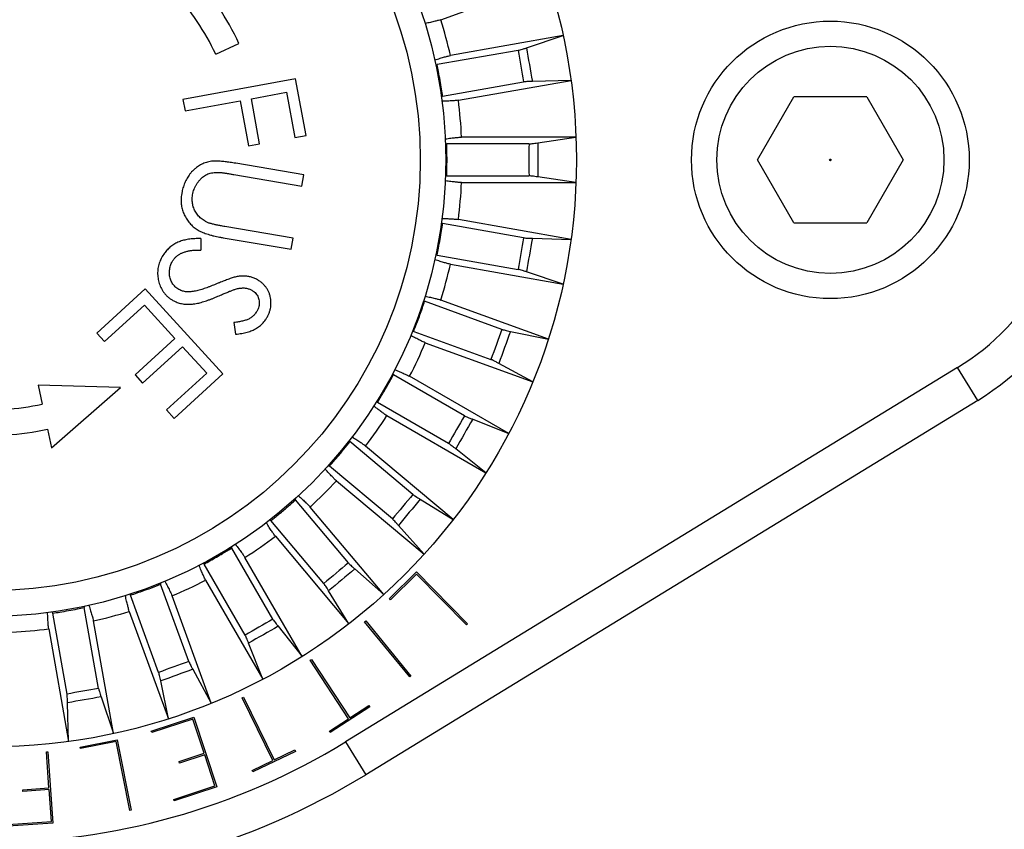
# Model space of a CAD drawing. Header units: millimetres. Extents: x 10 to 584, y 4 to 410.
# Tile 10 of 57: x 149.51 to 153.41, y 143.94 to 147.15. Entities that reach past the tile are written whole.
import ezdxf

# ---------------------------------------------------------------- set-up
doc = ezdxf.new("R2010")
doc.units = ezdxf.units.MM
doc.header["$LTSCALE"] = 32.67
doc.layers.get('0').update_dxf_attribs({"linetype": 'CONTINUOUS'})
doc.styles.get("Standard").update_dxf_attribs({"font": 'txt', "width": 0.8})
doc.dimstyles.new('DIMSTYLE_1', dxfattribs={"dimtxt": 2.5, "dimasz": 3, "dimexe": 2, "dimexo": 1.5, "dimtad": 1, "dimlfac": 5, "dimzin": 0, "dimdsep": 46, "dimtxsty": 'Standard', "dimblk": '_FILLED', "dimblk1": '_FILLED', "dimblk2": '_FILLED', "dimcen": 0.09, "dimadec": 0, "dimazin": 0, "dimtp": 0.01, "dimtm": 0.01, "dimtfac": 1, "dimtofl": 0, "dimtmove": 0, "dimatfit": 3, "dimldrblk": '_FILLED', "dimfxl": 1, "dimtolj": 1, "dimtzin": 0, "dimarcsym": 0})

# ---------------------------------------------------------------- blocks, each defined once
blk = doc.blocks.new('_FILLED')
at = {"color": 0, "linetype": 'ByBlock'}
blk.add_solid([(0, 0), (-1, 0.1667), (-1, -0.1667)], dxfattribs=at)
blk = doc.blocks.new('*D1')
at = {"color": 2, "linetype": 'Continuous', "transparency": 16777216}
for p, q in [((135.5576, 147.4407), (135.5576, 169.7138)), ((235.1576, 148.2407), (235.1576, 169.7138)), ((135.5576, 167.7138), (185.3576, 167.7138)), ((235.1576, 167.7138), (185.3576, 167.7138))]:
    blk.add_line(p, q, dxfattribs=at)
at = {"color": 2, "linetype": 'Continuous', "transparency": 16777216, "xscale": 3, "yscale": 3, "zscale": 3, "rotation": 180}
blk.add_blockref('_FILLED', (135.5576, 167.7138), dxfattribs=at)
at = {"color": 2, "linetype": 'Continuous', "transparency": 16777216, "xscale": 3, "yscale": 3, "zscale": 3}
blk.add_blockref('_FILLED', (235.1576, 167.7138), dxfattribs=at)
at = {"color": 2, "linetype": 'Continuous', "transparency": 16777216, "insert": (185.3576, 170.8388), "char_height": 2.5, "width": 12, "attachment_point": 2, "line_spacing_factor": 0.9}
blk.add_mtext('498.00', dxfattribs=at)

msp = doc.modelspace()

# ---------------------------------------------------------------- linework, layer by layer
at = {"color": 7, "linetype": 'Continuous'}
for p, q in [((151.1797, 147.1463), (151.6055, 147.3012)), ((151.664, 147.0831), (151.2177, 147.0044)), ((151.5186, 147.0346), (151.664, 147.0831)), ((150.2878, 147.0094), (150.3799, 147.0523)), ((151.4853, 147.0247), (151.1645, 146.9681)), ((150.6045, 146.9113), (150.1582, 146.8293)), ((150.6456, 146.6877), (150.6045, 146.9113)), ((151.1866, 146.843), (151.5074, 146.8996)), ((151.249, 146.8271), (151.6953, 146.9057)), ((151.6953, 146.9057), (151.5421, 146.9016)), ((150.4291, 146.8332), (150.5686, 146.8589)), ((150.5686, 146.8589), (150.6015, 146.6796)), ((152.4338, 146.5907), (152.5782, 146.8407)), ((152.8669, 146.8407), (152.5782, 146.8407)), ((152.8669, 146.8407), (153.0112, 146.5907)), ((150.1582, 146.8293), (150.1664, 146.785)), ((150.1664, 146.785), (150.3851, 146.8252)), ((150.3851, 146.8252), (150.418, 146.6459)), ((150.462, 146.654), (150.4291, 146.8332)), ((150.6015, 146.6796), (150.6456, 146.6877)), ((151.7149, 146.6808), (151.2618, 146.6807)), ((151.5634, 146.6582), (151.7149, 146.6808)), ((150.418, 146.6459), (150.462, 146.654)), ((151.5288, 146.6542), (151.2031, 146.6542)), ((150.6365, 146.5316), (150.367, 146.5772)), ((152.5782, 146.3407), (152.4338, 146.5907)), ((153.0112, 146.5907), (152.8669, 146.3407)), ((150.3595, 146.5327), (150.629, 146.4871)), ((150.629, 146.4871), (150.6365, 146.5316)), ((151.2031, 146.5272), (151.5288, 146.5272)), ((151.2618, 146.5007), (151.7149, 146.5006)), ((151.7149, 146.5006), (151.5634, 146.5232)), ((151.5074, 146.2819), (151.1866, 146.3384)), ((151.6953, 146.2757), (151.249, 146.3543)), ((152.5782, 146.3407), (152.8669, 146.3407)), ((150.5941, 146.2808), (150.3246, 146.3264)), ((150.2289, 146.2786), (150.2296, 146.2333)), ((150.317, 146.2818), (150.5865, 146.2361)), ((150.5865, 146.2361), (150.5941, 146.2808)), ((151.5421, 146.2798), (151.6953, 146.2757)), ((151.1645, 146.2134), (151.4853, 146.1568)), ((151.2177, 146.1771), (151.664, 146.0983)), ((151.664, 146.0983), (151.5186, 146.1469)), ((150.0091, 146.0791), (149.8174, 145.9041)), ((150.3167, 145.7422), (150.0091, 146.0791)), ((151.4216, 145.9189), (151.1155, 146.0303)), ((151.6055, 145.8802), (151.1797, 146.0351)), ((149.8477, 145.8708), (150.0057, 146.0151)), ((150.0057, 146.0151), (150.1264, 145.883)), ((150.3603, 145.9458), (150.3662, 145.8993)), ((149.8174, 145.9041), (149.8477, 145.8708)), ((151.072, 145.911), (151.3781, 145.7995)), ((151.4554, 145.9108), (151.6055, 145.8802)), ((150.1264, 145.883), (149.9684, 145.7388)), ((151.1181, 145.866), (151.5439, 145.7109)), ((149.9985, 145.7058), (150.1565, 145.85)), ((150.1565, 145.85), (150.2526, 145.7447)), ((151.5439, 145.7109), (151.4092, 145.784)), ((150.2526, 145.7447), (150.0933, 145.5993)), ((153.2265, 145.7675), (150.8024, 144.2836)), ((153.306, 145.6375), (153.2265, 145.7675)), ((149.9684, 145.7388), (149.9985, 145.7058)), ((150.1236, 145.566), (150.3167, 145.7422)), ((151.274, 145.5763), (150.9919, 145.7392)), ((151.4485, 145.5063), (151.056, 145.7328)), ((149.584, 145.6971), (149.6002, 145.6227)), ((149.9107, 145.6888), (149.584, 145.6971)), ((149.6379, 145.4489), (149.9107, 145.6888)), ((153.306, 145.6375), (150.882, 144.1536)), ((151.2105, 145.4663), (150.9284, 145.6292)), ((150.0933, 145.5993), (150.1236, 145.566)), ((150.966, 145.5769), (151.3584, 145.3503)), ((151.306, 145.5625), (151.4485, 145.5063)), ((149.6218, 145.5234), (149.6379, 145.4489)), ((151.0693, 145.2646), (150.8197, 145.474)), ((151.2289, 145.1653), (150.8817, 145.4565)), ((151.3584, 145.3503), (151.2385, 145.4456)), ((150.9876, 145.1673), (150.7381, 145.3767)), ((150.766, 145.3186), (151.1131, 145.0273)), ((150.8135, 144.9931), (150.6041, 145.2427)), ((151.0983, 145.2454), (151.2289, 145.1653)), ((150.9535, 144.8676), (150.6621, 145.2148)), ((150.7162, 144.9115), (150.5068, 145.161)), ((151.1131, 145.0273), (151.0115, 145.142)), ((150.5242, 145.099), (150.8155, 144.7519)), ((150.5144, 144.7702), (150.3516, 145.0523)), ((150.6305, 144.6223), (150.4038, 145.0148)), ((150.4044, 144.7067), (150.2416, 144.9888)), ((150.8387, 144.9692), (150.9535, 144.8676)), ((150.976, 144.8516), (151.0831, 144.9572)), ((151.0829, 144.9488), (150.9801, 144.8474)), ((151.2811, 144.7479), (151.0829, 144.9488)), ((151.0831, 144.9572), (151.2854, 144.7521)), ((150.1812, 144.6026), (150.0698, 144.9087)), ((150.248, 144.9248), (150.4745, 144.5323)), ((150.0619, 144.5592), (149.9505, 144.8653)), ((150.2698, 144.4368), (150.1148, 144.8627)), ((150.8155, 144.7519), (150.7353, 144.8825)), ((150.9801, 144.8474), (150.976, 144.8516)), ((149.824, 144.4954), (149.7674, 144.8163)), ((149.6989, 144.4734), (149.6423, 144.7942)), ((149.9456, 144.8011), (150.1006, 144.3752)), ((149.6264, 144.7318), (149.705, 144.2855)), ((149.8825, 144.3168), (149.8037, 144.7631)), ((150.5352, 144.7423), (150.6305, 144.6223)), ((150.8776, 144.7603), (150.8822, 144.7641)), ((151.0564, 144.5411), (150.8776, 144.7603)), ((150.8822, 144.7641), (151.061, 144.5448)), ((151.2854, 144.7521), (151.2811, 144.7479)), ((150.4745, 144.5323), (150.4183, 144.6748)), ((150.6617, 144.6073), (150.6669, 144.6107)), ((150.814, 144.3755), (150.6617, 144.6073)), ((150.6669, 144.6107), (150.8192, 144.3788)), ((150.1968, 144.5715), (150.2698, 144.4368)), ((151.061, 144.5448), (151.0564, 144.5411)), ((150.1006, 144.3752), (150.0699, 144.5254)), ((149.8339, 144.4621), (149.8825, 144.3168)), ((150.3931, 144.4587), (150.3986, 144.4614)), ((150.5141, 144.2096), (150.3931, 144.4587)), ((150.3986, 144.4614), (150.5196, 144.2123)), ((149.705, 144.2855), (149.701, 144.4387)), ((150.8979, 144.4232), (150.7418, 144.3207)), ((150.8192, 144.3788), (150.8945, 144.4284)), ((150.8945, 144.4284), (150.8979, 144.4232)), ((150.0326, 144.3259), (150.2013, 144.3817)), ((150.2013, 144.3817), (150.2925, 144.1059)), ((150.1974, 144.3743), (150.0345, 144.3204)), ((150.2423, 144.2387), (150.1974, 144.3743)), ((150.7385, 144.3258), (150.814, 144.3755)), ((150.0345, 144.3204), (150.0326, 144.3259)), ((150.7418, 144.3207), (150.7385, 144.3258)), ((149.7507, 144.2635), (149.8981, 144.2924)), ((149.7519, 144.2578), (149.7507, 144.2635)), ((149.8934, 144.2855), (149.7519, 144.2578)), ((149.9471, 144.0118), (149.8934, 144.2855)), ((149.8981, 144.2924), (149.9529, 144.013)), ((150.8024, 144.2836), (150.882, 144.1536)), ((149.6175, 144.2446), (149.6234, 144.245)), ((149.6275, 144.1011), (149.6175, 144.2446)), ((149.6234, 144.245), (149.6432, 143.9621)), ((150.1431, 144.2059), (150.2423, 144.2387)), ((150.2442, 144.2328), (150.145, 144.1999)), ((150.2849, 144.1099), (150.2442, 144.2328)), ((150.6035, 144.2461), (150.4353, 144.1645)), ((150.5196, 144.2123), (150.6008, 144.2517)), ((150.6008, 144.2517), (150.6035, 144.2461)), ((150.145, 144.1999), (150.1431, 144.2059)), ((150.4327, 144.1701), (150.5141, 144.2096)), ((150.4353, 144.1645), (150.4327, 144.1701)), ((150.1219, 144.056), (150.2849, 144.1099)), ((149.5235, 144.0938), (149.6275, 144.1011)), ((149.5239, 144.0877), (149.5235, 144.0938)), ((149.6279, 144.0949), (149.5239, 144.0877)), ((149.6368, 143.9678), (149.6279, 144.0949)), ((150.2925, 144.1059), (150.1239, 144.0501)), ((150.1239, 144.0501), (150.1219, 144.056)), ((149.9529, 144.013), (149.9471, 144.0118)), ((149.4659, 143.9558), (149.6368, 143.9678)), ((149.6432, 143.9621), (149.4664, 143.9497))]:
    msp.add_line(p, q, dxfattribs=at)
for centre, radius in [((149.39, 146.5907), 2.3266), ((149.39, 146.5907), 1.8097), ((149.39, 146.5907), 1.7082), ((152.7225, 146.5907), 0.55), ((152.7225, 146.5907), 0.45), ((152.7225, 146.5907), 0.00333)]:
    msp.add_circle(centre, radius, dxfattribs=at)
for centre, radius, start, end in [((152.7225, 146.5907), 1.1176, 301.4735, 58.5265), ((152.7225, 146.5907), 0.9652, 301.4735, 58.5265), ((149.39, 146.5907), 1.0922, 25, 42.2492), ((149.39, 146.5907), 0.9906, 25, 42.2492), ((149.39, 146.5907), 1.8739, 12.753, 17.247), ((165.184, 149.3756), 13.8644, 189.72104, 190.27896), ((166.6827, 149.6399), 15.4207, 189.76406, 190.23594), ((149.2695, 146.5695), 1.9365, 11.045, 11.8788), ((149.2688, 146.5693), 1.9372, 8.955, 11.045), ((149.2695, 146.5695), 1.9365, 8.1212, 8.955), ((149.39, 146.5907), 1.8739, 2.753, 7.247), ((149.2676, 146.5907), 1.9365, 1.045, 1.8788), ((166.9498, 146.5907), 15.4211, 179.76407, 180.23593), ((165.4278, 146.5907), 13.8646, 179.72105, 180.27895), ((149.2669, 146.5907), 1.9372, 358.955, 1.045), ((149.2676, 146.5907), 1.9365, 358.1212, 358.955), ((149.39, 146.5907), 1.8739, 352.753, 357.247), ((149.2695, 146.612), 1.9365, 351.045, 351.8788), ((149.2688, 146.6121), 1.9372, 348.955, 351.045), ((166.6828, 143.5416), 15.4208, 169.76407, 170.23593), ((165.184, 143.8058), 13.8644, 169.72104, 170.27896), ((149.2695, 146.612), 1.9365, 348.1212, 348.955), ((149.39, 146.5907), 1.8739, 342.753, 347.247), ((149.275, 146.6326), 1.9365, 341.045, 341.8788), ((149.2744, 146.6328), 1.9371, 339.3724, 341.045), ((149.2748, 146.6327), 1.9367, 338.1212, 339.3724), ((165.8903, 140.5851), 15.4205, 159.76406, 160.23594), ((164.4603, 141.1056), 13.8643, 159.72104, 160.27896), ((149.39, 146.5907), 1.8739, 332.753, 337.247), ((149.2835, 146.6523), 1.9371, 329.3724, 331.045), ((149.284, 146.6519), 1.9365, 331.045, 331.8788), ((149.2839, 146.652), 1.9367, 328.1212, 329.3724), ((149.39, 146.5907), 0.9906, 265, 282.2492), ((149.39, 146.5907), 1.8739, 322.753, 327.247), ((164.5966, 137.8112), 15.4204, 149.76406, 150.23594), ((163.2789, 138.572), 13.8643, 149.72104, 150.27896), ((149.39, 146.5907), 1.0922, 265, 282.2492), ((149.2961, 146.6695), 1.9367, 320.6276, 321.8788), ((149.2958, 146.6698), 1.9371, 319.3724, 320.6276), ((149.2961, 146.6695), 1.9367, 318.1212, 319.3724), ((149.39, 146.5907), 1.8739, 312.753, 317.247), ((149.3112, 146.6846), 1.9367, 310.6276, 311.8788), ((162.841, 135.304), 15.4204, 139.76406, 140.23594), ((161.6755, 136.282), 13.8644, 139.72104, 140.27896), ((149.3109, 146.685), 1.9371, 309.3724, 310.6276), ((149.3112, 146.6846), 1.9367, 308.1212, 309.3724), ((149.39, 146.5907), 1.8739, 302.753, 307.247), ((149.3287, 146.6969), 1.9367, 300.6276, 301.8788), ((149.3285, 146.6973), 1.9371, 298.955, 300.6276), ((149.3288, 146.6967), 1.9365, 298.1212, 298.955), ((160.6767, 133.1398), 15.4203, 129.76406, 130.23594), ((159.6987, 134.3053), 13.8643, 129.72104, 130.27896), ((149.3479, 146.7064), 1.9371, 288.955, 290.6276), ((149.3481, 146.7059), 1.9367, 290.6276, 291.8788), ((149.39, 146.5907), 1.8739, 292.753, 297.247), ((149.3482, 146.7058), 1.9365, 288.1212, 288.955), ((149.3687, 146.712), 1.9372, 278.955, 281.045), ((149.3688, 146.7113), 1.9365, 281.045, 281.8788), ((149.3688, 146.7113), 1.9365, 278.1212, 278.955), ((149.39, 146.5907), 1.8739, 282.753, 287.247), ((158.1707, 131.3822), 15.4227, 119.76409, 120.23591), ((149.39, 146.5907), 1.8739, 272.753, 277.247), ((157.4099, 132.6998), 13.8666, 119.72109, 120.27891), ((155.3956, 130.0906), 15.4204, 109.76406, 110.23594), ((154.8752, 131.5205), 13.8642, 109.72104, 110.27896), ((152.4392, 129.2981), 15.4207, 99.76406, 100.23594), ((152.1749, 130.7968), 13.8644, 99.72104, 100.27896), ((149.39, 146.5907), 2.7051, 238.5265, 301.4735), ((149.39, 146.5907), 2.8575, 238.5265, 301.4735)]:
    msp.add_arc(centre, radius, start, end, dxfattribs=at)
for points, knots in [([(151.1797, 147.1463), (151.1767, 147.1452), (151.169, 147.143), (151.1553, 147.1394), (151.1376, 147.1353), (151.1244, 147.1324), (151.1173, 147.1309)], [0, 0, 0, 0, 0.150225, 0.372209, 0.658817, 1, 1, 1, 1]), ([(151.4853, 147.0247), (151.487, 147.025), (151.4911, 147.026), (151.4985, 147.0281), (151.5079, 147.0311), (151.5149, 147.0333), (151.5186, 147.0346)], [0, 0, 0, 0, 0.145293, 0.368163, 0.65788, 1, 1, 1, 1]), ([(151.156, 146.9865), (151.1629, 146.9888), (151.1757, 146.9929), (151.1932, 146.9982), (151.2068, 147.0019), (151.2145, 147.0038), (151.2177, 147.0044)], [0, 0, 0, 0, 0.341073, 0.627615, 0.849679, 1, 1, 1, 1]), ([(151.16, 146.9681), (151.16, 146.9679), (151.1605, 146.9677), (151.162, 146.9677), (151.1634, 146.9679), (151.1645, 146.9681)], [0, 0, 0, 0, 0.095908, 0.283909, 1, 1, 1, 1]), ([(151.5421, 146.9016), (151.5381, 146.9015), (151.5308, 146.9013), (151.5209, 146.9008), (151.5133, 146.9003), (151.509, 146.8999), (151.5074, 146.8996)], [0, 0, 0, 0, 0.34212, 0.631837, 0.854707, 1, 1, 1, 1]), ([(151.1866, 146.843), (151.1855, 146.8428), (151.1841, 146.8425), (151.1827, 146.842), (151.1823, 146.8416), (151.1823, 146.8415)], [0, 0, 0, 0, 0.71612, 0.904104, 1, 1, 1, 1]), ([(151.249, 146.8271), (151.2458, 146.8266), (151.2379, 146.8257), (151.2238, 146.8246), (151.2056, 146.8236), (151.1922, 146.823), (151.1849, 146.8228)], [0, 0, 0, 0, 0.150225, 0.372209, 0.658817, 1, 1, 1, 1]), ([(151.1979, 146.6739), (151.2051, 146.6749), (151.2184, 146.6767), (151.2365, 146.6789), (151.2506, 146.6802), (151.2585, 146.6807), (151.2618, 146.6807)], [0, 0, 0, 0, 0.341073, 0.627615, 0.849679, 1, 1, 1, 1]), ([(151.1986, 146.655), (151.1987, 146.6549), (151.1991, 146.6545), (151.2005, 146.6543), (151.202, 146.6542), (151.2031, 146.6542)], [0, 0, 0, 0, 0.095908, 0.283909, 1, 1, 1, 1]), ([(151.5288, 146.6542), (151.5305, 146.6542), (151.5348, 146.6545), (151.5424, 146.6553), (151.5522, 146.6566), (151.5595, 146.6576), (151.5634, 146.6582)], [0, 0, 0, 0, 0.145292, 0.368161, 0.657879, 1, 1, 1, 1]), ([(150.2716, 146.5849), (150.2679, 146.5843), (150.2609, 146.5832), (150.2508, 146.5806), (150.2415, 146.5774), (150.2324, 146.5734), (150.2237, 146.5685), (150.2153, 146.5631), (150.2072, 146.5569), (150.1997, 146.5501), (150.1924, 146.5427), (150.1859, 146.5348), (150.1797, 146.5266), (150.1743, 146.5179), (150.1695, 146.5088), (150.1651, 146.4992), (150.1613, 146.4894), (150.1581, 146.4794), (150.1554, 146.4685), (150.154, 146.4609), (150.1532, 146.4568)], [0, 0, 0, 0, 0.060349, 0.113097, 0.166241, 0.218606, 0.271709, 0.325872, 0.37858, 0.43498, 0.488333, 0.543987, 0.598676, 0.652408, 0.707825, 0.764245, 0.820671, 0.876337, 0.933009, 1, 1, 1, 1]), ([(150.367, 146.5772), (150.3631, 146.5779), (150.3559, 146.5791), (150.3453, 146.5807), (150.3351, 146.5821), (150.3251, 146.5833), (150.3153, 146.5843), (150.3059, 146.5851), (150.2968, 146.5857), (150.2881, 146.5859), (150.2798, 146.5858), (150.2744, 146.5852), (150.2716, 146.5849)], [0, 0, 0, 0, 0.123809, 0.229278, 0.336362, 0.442562, 0.544996, 0.643929, 0.738254, 0.830922, 0.913244, 1, 1, 1, 1]), ([(150.1961, 146.4519), (150.1969, 146.4559), (150.1984, 146.4633), (150.202, 146.4739), (150.2064, 146.4837), (150.2116, 146.4933), (150.2177, 146.5024), (150.2243, 146.5109), (150.2316, 146.5185), (150.2394, 146.5251), (150.2478, 146.5307), (150.2569, 146.535), (150.2666, 146.538), (150.2768, 146.5401), (150.2878, 146.5411), (150.2954, 146.541), (150.2995, 146.5409)], [0, 0, 0, 0, 0.080902, 0.150635, 0.222675, 0.295379, 0.368975, 0.440822, 0.510816, 0.579413, 0.645761, 0.711593, 0.779135, 0.848703, 0.91833, 1, 1, 1, 1]), ([(150.2995, 146.5409), (150.3012, 146.5409), (150.3044, 146.5407), (150.3094, 146.5403), (150.3149, 146.5395), (150.321, 146.5387), (150.3272, 146.5379), (150.3331, 146.537), (150.3392, 146.5361), (150.3455, 146.5351), (150.3523, 146.5339), (150.357, 146.5331), (150.3595, 146.5327)], [0, 0, 0, 0, 0.08702, 0.159047, 0.247912, 0.361312, 0.461323, 0.557416, 0.65888, 0.764172, 0.873011, 1, 1, 1, 1]), ([(151.2031, 146.5272), (151.202, 146.5272), (151.2005, 146.5272), (151.1991, 146.5269), (151.1986, 146.5266), (151.1986, 146.5265)], [0, 0, 0, 0, 0.709741, 0.900412, 1, 1, 1, 1]), ([(151.5634, 146.5232), (151.5595, 146.5238), (151.5522, 146.5248), (151.5424, 146.5261), (151.5348, 146.5269), (151.5305, 146.5272), (151.5288, 146.5272)], [0, 0, 0, 0, 0.342121, 0.63184, 0.854708, 1, 1, 1, 1]), ([(151.2618, 146.5007), (151.2586, 146.5007), (151.2506, 146.5012), (151.2365, 146.5026), (151.2184, 146.5048), (151.2051, 146.5066), (151.1979, 146.5076)], [0, 0, 0, 0, 0.15022, 0.372215, 0.658834, 1, 1, 1, 1]), ([(150.1532, 146.4568), (150.1526, 146.453), (150.1516, 146.4459), (150.1508, 146.4354), (150.1507, 146.4255), (150.1514, 146.4156), (150.1527, 146.4058), (150.1547, 146.3962), (150.1574, 146.3869), (150.161, 146.3779), (150.1652, 146.3689), (150.1702, 146.3601), (150.1756, 146.3517), (150.1816, 146.3436), (150.1879, 146.3361), (150.195, 146.3291), (150.2023, 146.3227), (150.21, 146.3169), (150.2184, 146.3118), (150.2273, 146.3072), (150.2368, 146.303), (150.2469, 146.2991), (150.2574, 146.2956), (150.2685, 146.2923), (150.2798, 146.2894), (150.2915, 146.2866), (150.3038, 146.2841), (150.3124, 146.2826), (150.317, 146.2818)], [0, 0, 0, 0, 0.042508, 0.078771, 0.115016, 0.15132, 0.188291, 0.223725, 0.258545, 0.294354, 0.330918, 0.367503, 0.405075, 0.441026, 0.477944, 0.513062, 0.550019, 0.584719, 0.619443, 0.657181, 0.694991, 0.73394, 0.776191, 0.815804, 0.862186, 0.904373, 0.947662, 1, 1, 1, 1]), ([(150.2556, 146.3427), (150.2522, 146.3443), (150.2461, 146.3474), (150.2375, 146.3527), (150.2299, 146.3583), (150.223, 146.3646), (150.2167, 146.3715), (150.2112, 146.379), (150.2064, 146.387), (150.2024, 146.3955), (150.1991, 146.4044), (150.1967, 146.4134), (150.1952, 146.4228), (150.1946, 146.4321), (150.1946, 146.442), (150.1956, 146.4485), (150.1961, 146.4519)], [0, 0, 0, 0, 0.083363, 0.154156, 0.224688, 0.293889, 0.363544, 0.43254, 0.501899, 0.571913, 0.641991, 0.712123, 0.78134, 0.853322, 0.921712, 1, 1, 1, 1]), ([(150.3246, 146.3264), (150.3215, 146.3269), (150.3157, 146.3279), (150.3075, 146.3294), (150.3, 146.3308), (150.2929, 146.3322), (150.2859, 146.3337), (150.2791, 146.3353), (150.2724, 146.337), (150.2665, 146.3386), (150.2609, 146.3404), (150.2574, 146.3419), (150.2556, 146.3427)], [0, 0, 0, 0, 0.133886, 0.247839, 0.354721, 0.454544, 0.550995, 0.657158, 0.751965, 0.839448, 0.917709, 1, 1, 1, 1]), ([(151.1823, 146.34), (151.1823, 146.3398), (151.1827, 146.3394), (151.1841, 146.3389), (151.1855, 146.3386), (151.1866, 146.3384)], [0, 0, 0, 0, 0.095908, 0.283909, 1, 1, 1, 1]), ([(151.1849, 146.3587), (151.1922, 146.3584), (151.2056, 146.3579), (151.2238, 146.3569), (151.2378, 146.3558), (151.2458, 146.3549), (151.249, 146.3543)], [0, 0, 0, 0, 0.341073, 0.627615, 0.849679, 1, 1, 1, 1]), ([(150.2292, 146.2786), (150.2292, 146.2786), (150.2249, 146.2786), (150.217, 146.2787), (150.2058, 146.2784), (150.1954, 146.2777), (150.1852, 146.2766), (150.1751, 146.2751), (150.1654, 146.2731), (150.156, 146.2707), (150.1469, 146.2677), (150.1382, 146.2642), (150.1298, 146.2601), (150.1217, 146.2554), (150.1139, 146.2501), (150.1066, 146.2444), (150.0997, 146.238), (150.0932, 146.2313), (150.0872, 146.2241), (150.0814, 146.2161), (150.078, 146.2105), (150.0762, 146.2074)], [0, 0, 0, 0, 0.001065, 0.072142, 0.131759, 0.190519, 0.247407, 0.3048, 0.361196, 0.414997, 0.467725, 0.521453, 0.572754, 0.625672, 0.67867, 0.730553, 0.782905, 0.835698, 0.888432, 0.940487, 1, 1, 1, 1]), ([(151.5074, 146.2819), (151.509, 146.2816), (151.5133, 146.2811), (151.5209, 146.2806), (151.5308, 146.2801), (151.5381, 146.2799), (151.5421, 146.2798)], [0, 0, 0, 0, 0.145293, 0.368163, 0.65788, 1, 1, 1, 1]), ([(150.1169, 146.189), (150.1191, 146.1926), (150.1234, 146.1993), (150.1318, 146.2078), (150.141, 146.2147), (150.1513, 146.2205), (150.1624, 146.2251), (150.1744, 146.2286), (150.1871, 146.231), (150.2002, 146.2326), (150.2144, 146.2334), (150.224, 146.2333), (150.2292, 146.2333)], [0, 0, 0, 0, 0.1005, 0.187679, 0.279242, 0.371443, 0.466481, 0.564196, 0.665792, 0.771377, 0.876982, 1, 1, 1, 1]), ([(151.1645, 146.2134), (151.1634, 146.2135), (151.162, 146.2137), (151.1605, 146.2138), (151.16, 146.2135), (151.16, 146.2134)], [0, 0, 0, 0, 0.716123, 0.904106, 1, 1, 1, 1]), ([(150.0762, 146.2074), (150.0742, 146.2038), (150.0704, 146.197), (150.066, 146.1864), (150.0625, 146.176), (150.06, 146.1654), (150.0584, 146.1546), (150.0577, 146.1438), (150.058, 146.1329), (150.0593, 146.122), (150.0615, 146.1111), (150.0644, 146.1004), (150.0682, 146.0901), (150.0729, 146.0802), (150.0782, 146.0709), (150.0845, 146.0621), (150.0915, 146.0541), (150.0992, 146.0467), (150.108, 146.0398), (150.1145, 146.0358), (150.118, 146.0337)], [0, 0, 0, 0, 0.062812, 0.117328, 0.173302, 0.227736, 0.282975, 0.337292, 0.391616, 0.447126, 0.503509, 0.559458, 0.614534, 0.669559, 0.724001, 0.777201, 0.831569, 0.885548, 0.93858, 1, 1, 1, 1]), ([(150.1419, 146.077), (150.1391, 146.0787), (150.1339, 146.0819), (150.127, 146.0881), (150.121, 146.0945), (150.1158, 146.1019), (150.1115, 146.1095), (150.1082, 146.1178), (150.106, 146.1264), (150.1046, 146.1353), (150.1043, 146.1443), (150.1049, 146.1535), (150.1064, 146.1626), (150.1087, 146.1714), (150.1121, 146.1803), (150.1152, 146.186), (150.1169, 146.189)], [0, 0, 0, 0, 0.076008, 0.143662, 0.215235, 0.283097, 0.354172, 0.421654, 0.491878, 0.561855, 0.632215, 0.704672, 0.77661, 0.848405, 0.918199, 1, 1, 1, 1]), ([(151.2177, 146.1771), (151.2145, 146.1776), (151.2068, 146.1795), (151.1932, 146.1833), (151.1757, 146.1886), (151.1629, 146.1926), (151.156, 146.1949)], [0, 0, 0, 0, 0.150225, 0.372209, 0.658817, 1, 1, 1, 1]), ([(151.5186, 146.1469), (151.5149, 146.1481), (151.5079, 146.1504), (151.4985, 146.1533), (151.4911, 146.1554), (151.487, 146.1565), (151.4853, 146.1568)], [0, 0, 0, 0, 0.34212, 0.631837, 0.854707, 1, 1, 1, 1]), ([(150.2913, 146.0991), (150.2874, 146.0974), (150.2801, 146.0943), (150.269, 146.09), (150.2584, 146.086), (150.2478, 146.0822), (150.2375, 146.0788), (150.2275, 146.0757), (150.2176, 146.073), (150.208, 146.0708), (150.1984, 146.0689), (150.192, 146.0682), (150.1887, 146.0679)], [0, 0, 0, 0, 0.119244, 0.221347, 0.329993, 0.435019, 0.535069, 0.633785, 0.727108, 0.820591, 0.906307, 1, 1, 1, 1]), ([(150.3809, 146.1294), (150.3783, 146.129), (150.3732, 146.1283), (150.3653, 146.1263), (150.3573, 146.1241), (150.3489, 146.1214), (150.34, 146.1183), (150.3309, 146.115), (150.3215, 146.1114), (150.3121, 146.1077), (150.3021, 146.1036), (150.2951, 146.1007), (150.2913, 146.0991)], [0, 0, 0, 0, 0.082553, 0.164452, 0.255202, 0.346698, 0.445154, 0.55089, 0.655577, 0.760624, 0.870709, 1, 1, 1, 1]), ([(150.4535, 146.1154), (150.4511, 146.1167), (150.4466, 146.1192), (150.4396, 146.1222), (150.4328, 146.1248), (150.4258, 146.1269), (150.4188, 146.1284), (150.4115, 146.1296), (150.4042, 146.1302), (150.3968, 146.1304), (150.389, 146.1302), (150.3838, 146.1297), (150.3809, 146.1294)], [0, 0, 0, 0, 0.109524, 0.204085, 0.304876, 0.39874, 0.49476, 0.592404, 0.689587, 0.788584, 0.885585, 1, 1, 1, 1]), ([(150.491, 145.9657), (150.4932, 145.9698), (150.4972, 145.9774), (150.5017, 145.9894), (150.5048, 146.0011), (150.5066, 146.0133), (150.507, 146.0255), (150.5064, 146.0376), (150.5043, 146.0494), (150.5008, 146.0608), (150.4959, 146.0718), (150.4899, 146.0821), (150.4826, 146.0917), (150.4743, 146.1004), (150.4646, 146.1085), (150.4574, 146.113), (150.4535, 146.1154)], [0, 0, 0, 0, 0.080565, 0.150191, 0.222173, 0.291868, 0.363693, 0.434465, 0.503535, 0.572344, 0.642084, 0.71194, 0.780974, 0.851745, 0.920456, 1, 1, 1, 1]), ([(150.1887, 146.0679), (150.1855, 146.0677), (150.1798, 146.0674), (150.1715, 146.0677), (150.164, 146.0687), (150.1567, 146.0705), (150.1493, 146.0732), (150.1445, 146.0757), (150.1419, 146.077)], [0, 0, 0, 0, 0.194931, 0.354339, 0.51157, 0.666216, 0.816983, 1, 1, 1, 1]), ([(150.2967, 146.05), (150.3001, 146.0515), (150.3063, 146.0541), (150.3147, 146.0578), (150.3221, 146.061), (150.3292, 146.0639), (150.3362, 146.0669), (150.3427, 146.0696), (150.3489, 146.0721), (150.3549, 146.0743), (150.3605, 146.0766), (150.3641, 146.0777), (150.3658, 146.0783)], [0, 0, 0, 0, 0.148368, 0.269933, 0.368057, 0.474419, 0.577336, 0.674887, 0.757665, 0.846482, 0.929078, 1, 1, 1, 1]), ([(150.3658, 146.0783), (150.3686, 146.079), (150.3736, 146.0802), (150.381, 146.0816), (150.3879, 146.0826), (150.3945, 146.083), (150.4009, 146.083), (150.4072, 146.0823), (150.4135, 146.081), (150.4196, 146.0792), (150.4257, 146.0769), (150.4296, 146.0747), (150.4316, 146.0736)], [0, 0, 0, 0, 0.126047, 0.230439, 0.332261, 0.430544, 0.524684, 0.61586, 0.709876, 0.806176, 0.896442, 1, 1, 1, 1]), ([(150.4316, 146.0736), (150.4346, 146.0717), (150.4401, 146.0681), (150.4471, 146.0614), (150.4524, 146.054), (150.4563, 146.0457), (150.459, 146.0368), (150.4604, 146.0275), (150.4603, 146.0183), (150.4587, 146.0091), (150.4554, 145.9997), (150.4522, 145.9936), (150.4505, 145.9903)], [0, 0, 0, 0, 0.112406, 0.206409, 0.30049, 0.396894, 0.49416, 0.59147, 0.688375, 0.784876, 0.882368, 1, 1, 1, 1]), ([(150.118, 146.0337), (150.1208, 146.0321), (150.1264, 146.0291), (150.1351, 146.0256), (150.1437, 146.0227), (150.1528, 146.0207), (150.162, 146.0192), (150.1716, 146.0184), (150.1812, 146.0182), (150.1909, 146.0185), (150.2005, 146.0195), (150.2104, 146.0211), (150.2205, 146.0233), (150.2308, 146.0259), (150.2412, 146.0289), (150.2518, 146.0324), (150.2627, 146.0363), (150.2736, 146.0404), (150.285, 146.0449), (150.2926, 146.0482), (150.2967, 146.05)], [0, 0, 0, 0, 0.052621, 0.101479, 0.15054, 0.199562, 0.250767, 0.300966, 0.353643, 0.405605, 0.45646, 0.509493, 0.565946, 0.623325, 0.680141, 0.739988, 0.802919, 0.866435, 0.927919, 1, 1, 1, 1]), ([(151.1116, 146.0325), (151.1115, 146.0324), (151.1118, 146.032), (151.1131, 146.0312), (151.1144, 146.0307), (151.1155, 146.0303)], [0, 0, 0, 0, 0.095908, 0.283909, 1, 1, 1, 1]), ([(151.1173, 146.0505), (151.1244, 146.049), (151.1376, 146.0462), (151.1553, 146.042), (151.169, 146.0385), (151.1766, 146.0362), (151.1797, 146.0351)], [0, 0, 0, 0, 0.341073, 0.627615, 0.849679, 1, 1, 1, 1]), ([(150.4505, 145.9903), (150.4491, 145.988), (150.4465, 145.9838), (150.4422, 145.9782), (150.4376, 145.9733), (150.4326, 145.9689), (150.4272, 145.9649), (150.4215, 145.9613), (150.4153, 145.9584), (150.4088, 145.9557), (150.4019, 145.9536), (150.3943, 145.9516), (150.3864, 145.9499), (150.3782, 145.9483), (150.3695, 145.9469), (150.3635, 145.9462), (150.3603, 145.9458)], [0, 0, 0, 0, 0.076997, 0.140259, 0.203288, 0.26706, 0.33171, 0.394345, 0.45988, 0.525915, 0.595646, 0.667305, 0.748675, 0.82782, 0.906779, 1, 1, 1, 1]), ([(150.3662, 145.8993), (150.3705, 145.8999), (150.3787, 145.9009), (150.3905, 145.9028), (150.4015, 145.9048), (150.4121, 145.9075), (150.4223, 145.9106), (150.432, 145.914), (150.441, 145.918), (150.4495, 145.9229), (150.4577, 145.9283), (150.4654, 145.9344), (150.4725, 145.9411), (150.4791, 145.9483), (150.4853, 145.9565), (150.489, 145.9625), (150.491, 145.9657)], [0, 0, 0, 0, 0.088489, 0.168434, 0.243808, 0.315921, 0.390241, 0.459668, 0.524922, 0.591638, 0.658346, 0.724146, 0.791359, 0.857468, 0.921846, 1, 1, 1, 1]), ([(151.072, 145.911), (151.071, 145.9113), (151.0696, 145.9118), (151.0682, 145.912), (151.0676, 145.9119), (151.0676, 145.9117)], [0, 0, 0, 0, 0.716123, 0.904106, 1, 1, 1, 1]), ([(151.4216, 145.9189), (151.4232, 145.9183), (151.4273, 145.9171), (151.4347, 145.9153), (151.4443, 145.9131), (151.4515, 145.9116), (151.4554, 145.9108)], [0, 0, 0, 0, 0.145294, 0.368165, 0.657881, 1, 1, 1, 1]), ([(151.1181, 145.866), (151.1151, 145.8671), (151.1078, 145.8703), (151.095, 145.8764), (151.0788, 145.8846), (151.0669, 145.8908), (151.0604, 145.8943)], [0, 0, 0, 0, 0.150225, 0.372209, 0.658817, 1, 1, 1, 1]), ([(151.4092, 145.784), (151.4057, 145.7859), (151.3993, 145.7893), (151.3905, 145.7939), (151.3836, 145.7972), (151.3797, 145.799), (151.3781, 145.7995)], [0, 0, 0, 0, 0.342119, 0.631835, 0.854706, 1, 1, 1, 1]), ([(150.9973, 145.7588), (151.004, 145.7561), (151.0165, 145.751), (151.0332, 145.7438), (151.0461, 145.738), (151.0532, 145.7344), (151.056, 145.7328)], [0, 0, 0, 0, 0.341073, 0.627615, 0.849679, 1, 1, 1, 1]), ([(150.9885, 145.7421), (150.9884, 145.742), (150.9886, 145.7415), (150.9898, 145.7405), (150.991, 145.7398), (150.9919, 145.7392)], [0, 0, 0, 0, 0.095908, 0.283909, 1, 1, 1, 1]), ([(150.9284, 145.6292), (150.9275, 145.6298), (150.9262, 145.6304), (150.9248, 145.631), (150.9243, 145.6309), (150.9242, 145.6308)], [0, 0, 0, 0, 0.716123, 0.904106, 1, 1, 1, 1]), ([(150.966, 145.5769), (150.9632, 145.5785), (150.9566, 145.5829), (150.9451, 145.5911), (150.9305, 145.6021), (150.9199, 145.6103), (150.9141, 145.6148)], [0, 0, 0, 0, 0.150225, 0.372209, 0.658817, 1, 1, 1, 1]), ([(151.274, 145.5763), (151.2755, 145.5755), (151.2794, 145.5736), (151.2863, 145.5705), (151.2955, 145.5667), (151.3023, 145.564), (151.306, 145.5625)], [0, 0, 0, 0, 0.145295, 0.368166, 0.657882, 1, 1, 1, 1]), ([(150.8168, 145.4774), (150.8167, 145.4773), (150.8169, 145.4768), (150.8178, 145.4756), (150.8189, 145.4747), (150.8197, 145.474)], [0, 0, 0, 0, 0.095908, 0.283909, 1, 1, 1, 1]), ([(150.8284, 145.4924), (150.8346, 145.4885), (150.8459, 145.4813), (150.8612, 145.4714), (150.8728, 145.4634), (150.8793, 145.4586), (150.8817, 145.4565)], [0, 0, 0, 0, 0.341073, 0.627615, 0.849679, 1, 1, 1, 1]), ([(151.2385, 145.4456), (151.2353, 145.4481), (151.2296, 145.4526), (151.2217, 145.4586), (151.2155, 145.4631), (151.212, 145.4655), (151.2105, 145.4663)], [0, 0, 0, 0, 0.342118, 0.631834, 0.854705, 1, 1, 1, 1]), ([(150.766, 145.3186), (150.7636, 145.3207), (150.7578, 145.3262), (150.7479, 145.3363), (150.7354, 145.3496), (150.7264, 145.3595), (150.7215, 145.365)], [0, 0, 0, 0, 0.150225, 0.372209, 0.658817, 1, 1, 1, 1]), ([(150.7381, 145.3767), (150.7372, 145.3774), (150.7361, 145.3783), (150.7348, 145.379), (150.7343, 145.379), (150.7342, 145.3789)], [0, 0, 0, 0, 0.716123, 0.904106, 1, 1, 1, 1]), ([(150.6018, 145.2466), (150.6017, 145.2465), (150.6017, 145.2459), (150.6025, 145.2447), (150.6034, 145.2435), (150.6041, 145.2427)], [0, 0, 0, 0, 0.095908, 0.283909, 1, 1, 1, 1]), ([(150.6158, 145.2593), (150.6212, 145.2544), (150.6312, 145.2453), (150.6445, 145.2329), (150.6545, 145.223), (150.66, 145.2172), (150.6621, 145.2148)], [0, 0, 0, 0, 0.341073, 0.627615, 0.849679, 1, 1, 1, 1]), ([(151.0693, 145.2646), (151.0706, 145.2635), (151.074, 145.261), (151.0804, 145.2567), (151.0887, 145.2514), (151.0949, 145.2475), (151.0983, 145.2454)], [0, 0, 0, 0, 0.145295, 0.368167, 0.657882, 1, 1, 1, 1]), ([(150.5068, 145.161), (150.5061, 145.1619), (150.5051, 145.1629), (150.504, 145.1639), (150.5035, 145.164), (150.5034, 145.1639)], [0, 0, 0, 0, 0.716123, 0.904106, 1, 1, 1, 1]), ([(151.0115, 145.142), (151.0089, 145.145), (151.004, 145.1504), (150.9973, 145.1577), (150.992, 145.1632), (150.9889, 145.1662), (150.9876, 145.1673)], [0, 0, 0, 0, 0.342118, 0.631834, 0.854705, 1, 1, 1, 1]), ([(150.5242, 145.099), (150.5222, 145.1015), (150.5174, 145.1079), (150.5094, 145.1196), (150.4995, 145.1348), (150.4923, 145.1462), (150.4884, 145.1524)], [0, 0, 0, 0, 0.150225, 0.372209, 0.658817, 1, 1, 1, 1]), ([(150.35, 145.0566), (150.3499, 145.0565), (150.3498, 145.056), (150.3503, 145.0546), (150.351, 145.0533), (150.3516, 145.0523)], [0, 0, 0, 0, 0.095908, 0.283909, 1, 1, 1, 1]), ([(150.366, 145.0667), (150.3705, 145.0609), (150.3787, 145.0503), (150.3896, 145.0357), (150.3978, 145.0242), (150.4022, 145.0176), (150.4038, 145.0148)], [0, 0, 0, 0, 0.341073, 0.627615, 0.849679, 1, 1, 1, 1]), ([(150.248, 144.9248), (150.2464, 144.9275), (150.2428, 144.9347), (150.237, 144.9475), (150.2298, 144.9643), (150.2247, 144.9767), (150.2219, 144.9835)], [0, 0, 0, 0, 0.150225, 0.372209, 0.658817, 1, 1, 1, 1]), ([(150.2416, 144.9888), (150.241, 144.9898), (150.2402, 144.991), (150.2393, 144.9922), (150.2388, 144.9924), (150.2387, 144.9923)], [0, 0, 0, 0, 0.71612, 0.904104, 1, 1, 1, 1]), ([(150.8135, 144.9931), (150.8146, 144.9918), (150.8175, 144.9888), (150.823, 144.9835), (150.8303, 144.9768), (150.8358, 144.9719), (150.8387, 144.9692)], [0, 0, 0, 0, 0.145295, 0.368167, 0.657882, 1, 1, 1, 1]), ([(150.069, 144.9132), (150.0689, 144.9131), (150.0687, 144.9126), (150.069, 144.9111), (150.0694, 144.9098), (150.0698, 144.9087)], [0, 0, 0, 0, 0.095908, 0.283909, 1, 1, 1, 1]), ([(150.0865, 144.9204), (150.0899, 144.9139), (150.0962, 144.902), (150.1044, 144.8857), (150.1105, 144.873), (150.1137, 144.8657), (150.1148, 144.8627)], [0, 0, 0, 0, 0.341073, 0.627615, 0.849679, 1, 1, 1, 1]), ([(150.7353, 144.8825), (150.7333, 144.8858), (150.7294, 144.8921), (150.724, 144.9004), (150.7198, 144.9067), (150.7173, 144.9102), (150.7162, 144.9115)], [0, 0, 0, 0, 0.342118, 0.631834, 0.854705, 1, 1, 1, 1]), ([(149.9456, 144.8011), (149.9445, 144.8041), (149.9423, 144.8118), (149.9388, 144.8254), (149.9346, 144.8432), (149.9317, 144.8563), (149.9302, 144.8635)], [0, 0, 0, 0, 0.150225, 0.372209, 0.658817, 1, 1, 1, 1]), ([(149.9505, 144.8653), (149.9501, 144.8663), (149.9495, 144.8677), (149.9488, 144.869), (149.9484, 144.8692), (149.9482, 144.8692)], [0, 0, 0, 0, 0.71612, 0.904104, 1, 1, 1, 1]), ([(149.7674, 144.8208), (149.7673, 144.8207), (149.767, 144.8203), (149.767, 144.8188), (149.7672, 144.8173), (149.7674, 144.8163)], [0, 0, 0, 0, 0.095908, 0.283909, 1, 1, 1, 1]), ([(149.7859, 144.8248), (149.7881, 144.8178), (149.7922, 144.805), (149.7975, 144.7876), (149.8013, 144.774), (149.8031, 144.7662), (149.8037, 144.7631)], [0, 0, 0, 0, 0.341073, 0.627615, 0.849679, 1, 1, 1, 1]), ([(149.6264, 144.7318), (149.6259, 144.735), (149.625, 144.7429), (149.6239, 144.757), (149.6229, 144.7752), (149.6223, 144.7886), (149.6221, 144.7959)], [0, 0, 0, 0, 0.150225, 0.372209, 0.658817, 1, 1, 1, 1]), ([(149.6423, 144.7942), (149.6421, 144.7953), (149.6418, 144.7967), (149.6413, 144.7981), (149.6409, 144.7985), (149.6408, 144.7984)], [0, 0, 0, 0, 0.71612, 0.904104, 1, 1, 1, 1]), ([(150.5144, 144.7702), (150.5153, 144.7688), (150.5177, 144.7652), (150.5222, 144.7591), (150.5282, 144.7512), (150.5327, 144.7454), (150.5352, 144.7423)], [0, 0, 0, 0, 0.145295, 0.368166, 0.657882, 1, 1, 1, 1]), ([(150.4183, 144.6748), (150.4168, 144.6785), (150.4141, 144.6853), (150.4103, 144.6944), (150.4071, 144.7014), (150.4053, 144.7053), (150.4044, 144.7067)], [0, 0, 0, 0, 0.342118, 0.631834, 0.854705, 1, 1, 1, 1]), ([(150.1812, 144.6026), (150.1818, 144.601), (150.1836, 144.5971), (150.1869, 144.5903), (150.1914, 144.5815), (150.1949, 144.575), (150.1968, 144.5715)], [0, 0, 0, 0, 0.145294, 0.368165, 0.657881, 1, 1, 1, 1]), ([(150.0699, 144.5254), (150.0691, 144.5293), (150.0676, 144.5364), (150.0655, 144.5461), (150.0636, 144.5535), (150.0625, 144.5576), (150.0619, 144.5592)], [0, 0, 0, 0, 0.342119, 0.631835, 0.854706, 1, 1, 1, 1]), ([(149.701, 144.4387), (149.7009, 144.4426), (149.7006, 144.45), (149.7002, 144.4599), (149.6996, 144.4675), (149.6992, 144.4717), (149.6989, 144.4734)], [0, 0, 0, 0, 0.34212, 0.631837, 0.854707, 1, 1, 1, 1]), ([(149.824, 144.4954), (149.8243, 144.4938), (149.8253, 144.4896), (149.8274, 144.4823), (149.8304, 144.4728), (149.8327, 144.4659), (149.8339, 144.4621)], [0, 0, 0, 0, 0.145293, 0.368163, 0.65788, 1, 1, 1, 1])]:
    msp.add_open_spline(points, degree=3, knots=knots, dxfattribs=at)

# ---------------------------------------------------------------- dimensions: what is measured, and where the dimension line sits
at = {"color": 2, "linetype": 'Continuous'}
dim = msp.add_linear_dim(base=(235.1576, 167.7138), p1=(135.5576, 145.9407), p2=(235.1576, 146.7407), dimstyle='DIMSTYLE_1', dxfattribs=at)
dim.commit()
dim.dimension.update_dxf_attribs({"geometry": '*D1', "text_midpoint": (185.3576, 167.7138), "dimtype": 160})

doc.saveas('drawing.dxf')
